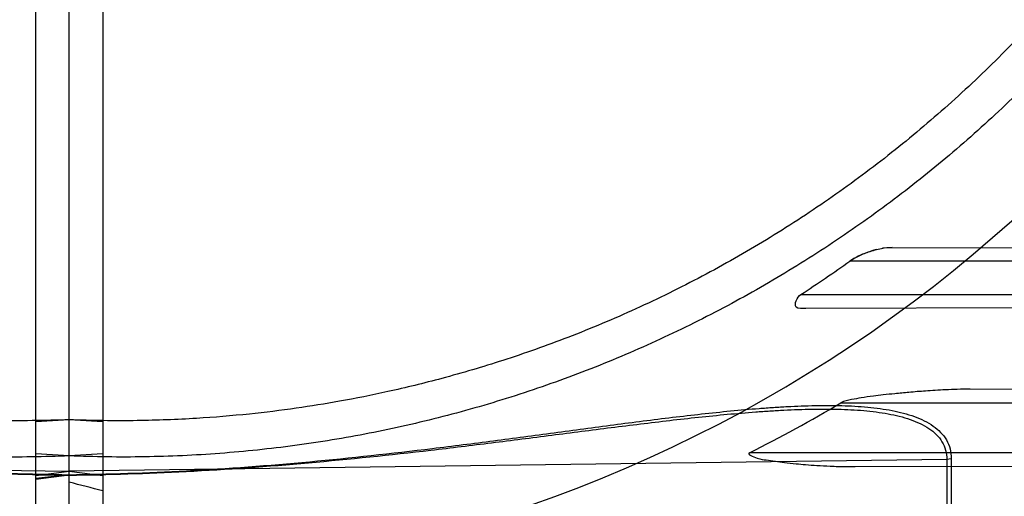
# Model space of a CAD drawing. Header units: millimetres. Extents: x 0 to 297, y 0 to 210.
# Tile 20 of 256: x 147.3482 to 147.4958, y 91.1585 to 91.2301. Entities that reach past the tile are written whole.
import ezdxf

# ---------------------------------------------------------------- set-up
doc = ezdxf.new("R2010")
doc.units = ezdxf.units.MM
doc.header["$LTSCALE"] = 16.335
doc.layers.get('0').update_dxf_attribs({"linetype": 'CONTINUOUS'})
for name, color, linetype in [('01_GLOBAL', 7, 'CONTINUOUS'), ('INTFCLR_1', 7, 'CONTINUOUS'), ('INTFCLR_144815', 7, 'CONTINUOUS'), ('INTFCLR_72935', 7, 'CONTINUOUS')]:
    doc.layers.add(name, color=color, linetype=linetype)

msp = doc.modelspace()

# ---------------------------------------------------------------- linework, layer by layer
at = {"color": 7, "linetype": 'Continuous'}
msp.add_circle((148.0808034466, 92.1164639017), 1.9, dxfattribs=at)
at = {"color": 9, "linetype": 'Continuous'}
msp.add_arc((148.0808034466, 92.1164639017), 1.8756493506, 182.9674534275, 267.0325465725, dxfattribs=at)
at = {"layer": '01_GLOBAL', "color": 7, "linetype": 'Continuous'}
msp.add_circle((148.0808034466, 92.1164639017), 1.925, dxfattribs=at)
at = {"layer": 'INTFCLR_1', "color": 6, "linetype": 'Continuous'}
for p, q in [((147.3506636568, 90.9567615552), (147.3506636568, 91.80588666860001)), ((147.3556636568, 90.9513241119), (147.3556636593, 91.4460302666)), ((147.3556636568, 91.170029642), (147.3506636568, 91.16970555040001)), ((147.3556636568, 91.1646013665), (147.3506636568, 91.16491677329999))]:
    msp.add_line(p, q, dxfattribs=at)
at = {"layer": 'INTFCLR_1', "color": 7, "linetype": 'Continuous'}
msp.add_line((147.4790089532, 91.19589355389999), (147.4775310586, 91.19574939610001), dxfattribs=at)
at = {"layer": 'INTFCLR_1', "color": 9, "linetype": 'Continuous'}
for p, q in [((147.4790089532, 91.19589355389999), (147.5106695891, 91.19578303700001)), ((147.5059421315, 91.1938241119), (147.4726570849, 91.1938241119)), ((147.4653309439, 91.1888241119), (147.5003202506, 91.1888241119)), ((147.5008266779, 91.1868308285), (147.4660397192, 91.1867093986)), ((147.5346089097, 91.1744494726), (147.4906789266, 91.17460281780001)), ((147.4713170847, 91.1725741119), (147.529617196, 91.1725741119)), ((147.5212840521, 91.16507411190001), (147.4576236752, 91.16507411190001)), ((147.4871989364, 91.1640519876), (147.3556636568, 91.16232356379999)), ((147.4734423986, 91.162985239), (147.5223545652, 91.1631559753)), ((147.4878626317, 91.1641783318), (147.4871989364, 91.1640519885)), ((147.4871989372, 91.1640519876), (147.4871989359, 91.1084316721)), ((147.4878626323, 91.1641783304), (147.4878626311, 91.1085945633)), ((147.3506636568, 91.1616598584), (147.3556636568, 91.16232356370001)), ((147.3556636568, 91.1617797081), (147.3506636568, 91.1611830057)), ((147.3556636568, 91.1616971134), (147.3506636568, 91.1610519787))]:
    msp.add_line(p, q, dxfattribs=at)
at = {"layer": 'INTFCLR_1', "color": 6, "linetype": 'Continuous'}
for centre, radius, start, end in [((147.3556636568, 91.35632411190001), 0.3017258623, 270, 90.00000002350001), ((147.3556636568, 91.35632411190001), 0.2867456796, 270, 90.00000002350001), ((147.3561492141, 91.3566674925), 0.2002299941, 303.043908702, 305.5821917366), ((147.3639500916, 91.35235206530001), 0.209398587, 296.5735206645, 300.8464944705)]:
    msp.add_arc(centre, radius, start, end, dxfattribs=at)
at = {"layer": 'INTFCLR_1', "color": 9, "linetype": 'Continuous'}
msp.add_arc((147.3556636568, 91.35632411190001), 0.2107755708, 270.0000000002, 337.5066823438, dxfattribs=at)
at = {"layer": 'INTFCLR_1', "color": 6, "linetype": 'Continuous'}
for points, knots in [([(147.3556636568, 91.542618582), (147.3593784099, 91.54277100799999), (147.3668190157, 91.54285292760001), (147.3779643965, 91.5423087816), (147.3890774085, 91.5410953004), (147.4001528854, 91.5392079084), (147.4111257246, 91.53664657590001), (147.4217583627, 91.5334750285), (147.4321569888, 91.5296933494), (147.4423175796, 91.5253049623), (147.4523615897, 91.520227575), (147.4620791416, 91.5145539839), (147.4714308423, 91.50830836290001), (147.4803857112, 91.5015135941), (147.4889108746, 91.49419493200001), (147.4969786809, 91.4863772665), (147.5045579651, 91.4780922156), (147.5116230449, 91.46936818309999), (147.5181444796, 91.4602439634), (147.5241035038, 91.4507490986), (147.5294813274, 91.4409141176), (147.5342574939, 91.4307767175), (147.5384131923, 91.42037992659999), (147.5419364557, 91.40975773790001), (147.5448170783, 91.3989428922), (147.5470449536, 91.3879725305), (147.5486113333, 91.37688836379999), (147.5495102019, 91.36573518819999), (147.5497390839, 91.3545597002), (147.5492991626, 91.34340138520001), (147.548193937, 91.3322970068), (147.5464275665, 91.321279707), (147.5440063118, 91.3103876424), (147.54093851, 91.2996591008), (147.5372359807, 91.2891354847), (147.5329137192, 91.2788581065), (147.5279896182, 91.26886523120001), (147.5224805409, 91.2591877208), (147.5164087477, 91.2498632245), (147.5097968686, 91.2409240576), (147.5026699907, 91.2324006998), (147.4950470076, 91.2243151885), (147.4869609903, 91.2167031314), (147.4784363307, 91.2095857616), (147.4695078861, 91.2029913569), (147.4602055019, 91.1969422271), (147.4505665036, 91.1914608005), (147.4406349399, 91.1865695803), (147.4306493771, 91.18236842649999), (147.4209252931, 91.17892032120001), (147.4118952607, 91.1762516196), (147.4037200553, 91.17425642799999), (147.3964382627, 91.17280130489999), (147.3895220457, 91.17168651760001), (147.382373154, 91.1708016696), (147.3744248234, 91.1701421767), (147.3654192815, 91.1698032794), (147.3590572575, 91.1698903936), (147.3556636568, 91.1700296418)], [0, 0, 0, 0, 0.0185657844, 0.0371317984, 0.05569073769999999, 0.0743563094, 0.09320240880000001, 0.1119235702, 0.129729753, 0.1484268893, 0.1671582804, 0.1858963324, 0.2045840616, 0.2232805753, 0.241995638, 0.2606572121, 0.2793460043, 0.298034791, 0.3166822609, 0.3353170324, 0.3539796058, 0.3726237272, 0.3912431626, 0.4098577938, 0.4284754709, 0.4470981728, 0.4657246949, 0.4843423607, 0.5029403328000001, 0.5215094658, 0.5400731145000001, 0.5586325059, 0.5771954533, 0.5957587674, 0.6143211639, 0.6328711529, 0.651401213, 0.6699184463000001, 0.6884460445, 0.7069331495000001, 0.7254085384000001, 0.7438945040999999, 0.7623917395, 0.7808314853, 0.7993176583, 0.8177869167, 0.8362093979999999, 0.8546575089, 0.8730374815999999, 0.8902753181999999, 0.9061521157, 0.9200376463, 0.9322836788, 0.9432240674, 0.9550134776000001, 0.9682465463, 0.9830392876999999, 1, 1, 1, 1]), ([(147.5460501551, 91.2965190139), (147.5454631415, 91.29472818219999), (147.5442363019, 91.2911636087), (147.5422394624, 91.28587346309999), (147.5400877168, 91.2806444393), (147.5377829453, 91.27548111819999), (147.5353271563, 91.27038799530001), (147.5327224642, 91.2653694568), (147.5299711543, 91.2604299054), (147.5270755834, 91.2555735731), (147.5240383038, 91.25080474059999), (147.520861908, 91.2461274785), (147.5175492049, 91.2415459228), (147.5141030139, 91.2370639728), (147.510526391, 91.2326856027), (147.5068223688, 91.22841452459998), (147.5029942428, 91.22425453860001), (147.4990452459, 91.22020915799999), (147.4949789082, 91.2162819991), (147.4907986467, 91.212476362), (147.4865082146, 91.2087956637), (147.4821112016, 91.2052429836), (147.4776115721, 91.2018215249), (147.4730130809, 91.19853414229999), (147.4683198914, 91.19538381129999), (147.4635359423, 91.1923731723), (147.4586655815, 91.1895049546), (147.453712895, 91.1867815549), (147.4486822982, 91.1842053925), (147.4435780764, 91.1817786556), (147.4384047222, 91.1795034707), (147.4331666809, 91.17738178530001), (147.4278684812, 91.1754154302), (147.4225147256, 91.1736061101), (147.417110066, 91.1719553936), (147.4116591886, 91.1704647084), (147.4061668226, 91.1691353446), (147.4006377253, 91.1679684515), (147.3950766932, 91.16696503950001), (147.3894885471, 91.16612597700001), (147.3838781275, 91.16545199), (147.3782502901, 91.16494366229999), (147.3726099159, 91.16460143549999), (147.3669618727, 91.16442560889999), (147.3613111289, 91.16441633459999), (147.3575452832, 91.16452120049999), (147.3556636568, 91.16460136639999)], [0, 0, 0, 0, 0.0227356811, 0.0454710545, 0.0682062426, 0.09094098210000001, 0.1136756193, 0.1364096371, 0.1591436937, 0.1818769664, 0.2046103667, 0.2273428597, 0.2500755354, 0.2728072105, 0.2955391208, 0.3182699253, 0.3410011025, 0.3637310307, 0.3864614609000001, 0.4091905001, 0.4319201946, 0.4546483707, 0.4773773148, 0.5001046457, 0.5228327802, 0.5455591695, 0.5682859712, 0.5910108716, 0.6137361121, 0.6364602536, 0.6591836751, 0.681906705, 0.7046293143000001, 0.7273515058, 0.750073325, 0.77279473, 0.7955158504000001, 0.8182366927, 0.8409573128, 0.8636777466, 0.886398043, 0.9091183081, 0.9318386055, 0.9545589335, 0.9772794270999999, 1, 1, 1, 1]), ([(147.4660397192, 91.1867093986), (147.4655574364, 91.1867077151), (147.4638897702, 91.1865378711), (147.4647640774, 91.1884554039), (147.4653309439, 91.1888241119)], [0, 0, 0, 0, 0.4162972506, 1, 1, 1, 1])]:
    msp.add_open_spline(points, degree=3, knots=knots, dxfattribs=at)
at = {"layer": 'INTFCLR_1', "color": 7, "linetype": 'Continuous'}
for points, knots in [([(147.4726570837, 91.1938241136), (147.4730354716, 91.1940970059), (147.4739523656, 91.19461492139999), (147.47554258, 91.1952703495), (147.4772691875, 91.195741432), (147.4784730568, 91.195898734), (147.4790089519, 91.1958935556)], [0, 0, 0, 0, 0.207116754, 0.4650882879, 0.7620759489, 1, 1, 1, 1]), ([(147.4766270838, 91.1955522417), (147.4761582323, 91.1954328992), (147.4747765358, 91.19500090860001), (147.47344988, 91.19437225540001), (147.4726570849, 91.1938241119)], [0, 0, 0, 0, 0.3342002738, 1, 1, 1, 1]), ([(147.4906789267, 91.17460281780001), (147.4900403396, 91.1746010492), (147.4888181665, 91.1745894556), (147.4870694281, 91.1745203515), (147.4854814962, 91.17443360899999), (147.4836438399, 91.1743103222), (147.4816360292, 91.17414646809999), (147.4795234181, 91.1739443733), (147.4777499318, 91.173752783), (147.4760668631, 91.1735470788), (147.4744834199, 91.17333439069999), (147.4728613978, 91.1730413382), (147.4718073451, 91.1728453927), (147.4713170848, 91.1725741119)], [0, 0, 0, 0, 0.09815997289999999, 0.1878486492, 0.2689885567, 0.3426062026, 0.4709511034, 0.578622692, 0.6688325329, 0.7450980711, 0.8393824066, 0.9138725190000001, 1, 1, 1, 1]), ([(147.4576236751, 91.16507411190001), (147.4572052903, 91.1648606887), (147.4590493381, 91.1640627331), (147.4600446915, 91.1640301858), (147.4615030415, 91.16376857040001), (147.4629656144, 91.16359516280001), (147.4644851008, 91.1634282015), (147.466107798, 91.163283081), (147.4678169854, 91.1631565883), (147.4698400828, 91.1630475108), (147.4717508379, 91.16299043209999), (147.4729927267, 91.16298415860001), (147.4734423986, 91.162985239)], [0, 0, 0, 0, 0.0871971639, 0.1724977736, 0.2583550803, 0.3422846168, 0.4514086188, 0.5403557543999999, 0.6451711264, 0.769445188, 0.9165163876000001, 1, 1, 1, 1])]:
    msp.add_open_spline(points, degree=3, knots=knots, dxfattribs=at)
at = {"layer": 'INTFCLR_1', "color": 9, "linetype": 'Continuous'}
for points, knots in [([(147.3556636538, 91.1616971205), (147.3615042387, 91.1617718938), (147.373475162, 91.1621650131), (147.3915432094, 91.1634653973), (147.4052729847, 91.16491366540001), (147.4144075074, 91.1660010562), (147.4204529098, 91.1667467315), (147.4279394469, 91.1677064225), (147.4368325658, 91.1688565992), (147.4455998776, 91.16993940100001), (147.452827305, 91.1707218), (147.4578380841, 91.1711513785), (147.4606663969, 91.1713501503), (147.4634955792, 91.1715150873), (147.46562166, 91.1715943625), (147.4670462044, 91.1716192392)], [0, 0, 0, 0, 0.1566143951, 0.3210466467, 0.4855983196, 0.5267373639, 0.5676974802, 0.6489192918, 0.7291134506, 0.8081312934, 0.8857786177, 0.92401377, 0.9429688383, 0.9617983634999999, 1, 1, 1, 1]), ([(147.3556636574, 91.1617796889), (147.3615262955, 91.1618551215), (147.3735526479, 91.16226261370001), (147.3917075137, 91.1636224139), (147.4055078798, 91.1651402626), (147.414689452, 91.1662800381), (147.4207666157, 91.1670617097), (147.4282922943, 91.168067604), (147.437231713, 91.1692726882), (147.446044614, 91.1704064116), (147.4533100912, 91.1712246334), (147.4583475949, 91.1716729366), (147.4611908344, 91.1718799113), (147.4639860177, 91.1720482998), (147.4674126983, 91.1721809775), (147.4714268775, 91.17217980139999), (147.4746799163, 91.1720035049), (147.4771909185, 91.1717172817), (147.4795425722, 91.1713314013), (147.4817787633, 91.1707621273), (147.4838134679, 91.1699090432), (147.4851526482, 91.1691310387), (147.4862958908, 91.16817614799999), (147.487183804, 91.1670225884), (147.487746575, 91.16566315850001), (147.4878626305, 91.16467932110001), (147.4878626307, 91.1641783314)], [0, 0, 0, 0, 0.1289801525, 0.2646247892, 0.4004023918, 0.4343527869, 0.4681570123, 0.5351918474, 0.6013787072, 0.6665897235, 0.7306589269, 0.7622023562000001, 0.7778384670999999, 0.7933700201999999, 0.8238027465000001, 0.8532617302, 0.8816493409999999, 0.8954141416, 0.908833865, 0.9340747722, 0.9459268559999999, 0.9572740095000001, 0.9680210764, 0.9784972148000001, 0.9889789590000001, 1, 1, 1, 1]), ([(147.4670462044, 91.1716192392), (147.4683295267, 91.17164164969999), (147.4708972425, 91.1716405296), (147.4740843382, 91.1714781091), (147.4765823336, 91.17120815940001), (147.4789199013, 91.1708436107), (147.4811421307, 91.1703056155), (147.4831675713, 91.1694964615), (147.4844985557, 91.16875951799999), (147.4856352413, 91.16785493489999), (147.4865199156, 91.16676067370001), (147.487082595, 91.165467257), (147.4871989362, 91.164528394), (147.4871989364, 91.1640519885)], [0, 0, 0, 0, 0.1636849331, 0.3273608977, 0.4066878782, 0.4839772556, 0.6290768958, 0.6969461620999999, 0.7616165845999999, 0.8224219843, 0.8811135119, 0.9392447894, 1, 1, 1, 1])]:
    msp.add_open_spline(points, degree=3, knots=knots, dxfattribs=at)
at = {"layer": 'INTFCLR_144815', "color": 6, "linetype": 'Continuous'}
for radius in [0.3190566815, 0.3040475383]:
    msp.add_circle((147.3556636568, 91.35632411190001), radius, dxfattribs=at)
for radius, start, end in [(0.4398395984, 313.9937911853, 154.5150993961), (0.4248395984, 312.9543589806, 154.5144414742), (0.4107861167, 282.2440355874, 71.2863570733), (0.3305190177, 45.0000000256, 314.9999999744), (0.329927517, 44.99999995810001, 315.0000000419), (0.3294494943, 44.99999997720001, 315.0000000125), (0.3194853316, 47.86578076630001, 312.1342192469), (0.3149183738, 45.72777364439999, 314.2722263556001), (0.3049205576, 45.6663486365, 314.3336513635), (0.2978344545, 295.6072723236, 334.3927276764), (0.2828253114, 297.0737153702, 332.9262846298), (0.4248395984, 205.4855585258, 293.0456409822), (0.4398395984, 205.4849006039, 292.0062088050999)]:
    msp.add_arc((147.3556636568, 91.35632411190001), radius, start, end, dxfattribs=at)
at = {"layer": 'INTFCLR_144815', "color": 9, "linetype": 'Continuous'}
for radius, start, end in [(0.3443130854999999, 52.2436298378, 307.7563701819), (0.3243260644, 52.5411294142, 307.4588705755), (0.3148108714, 45.7280221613, 314.2719778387), (0.3098116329, 45.73034182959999, 314.2696581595), (0.4164420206, 203.8266800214, 313.0809380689), (0.4214424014, 203.8278898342, 312.5732768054), (0.4364412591, 203.8266800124, 319.1799903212)]:
    msp.add_arc((147.3556636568, 91.35632411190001), radius, start, end, dxfattribs=at)
at = {"layer": 'INTFCLR_72935', "color": 6, "linetype": 'Continuous'}
for p, q in [((147.3556636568, 90.9513241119), (147.3556636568, 91.80632411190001)), ((147.3606636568, 91.80588666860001), (147.3606636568, 90.9567615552)), ((147.3606636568, 91.16970555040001), (147.3556636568, 91.170029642)), ((147.3606636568, 91.16491677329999), (147.3556636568, 91.1646013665))]:
    msp.add_line(p, q, dxfattribs=at)
at = {"layer": 'INTFCLR_72935', "color": 9, "linetype": 'Continuous'}
for p, q in [((147.2241283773, 91.1640519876), (147.3556636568, 91.16232356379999)), ((147.3556636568, 91.16232356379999), (147.3606636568, 91.1616598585))]:
    msp.add_line(p, q, dxfattribs=at)
at = {"layer": 'INTFCLR_72935', "color": 6, "linetype": 'Continuous'}
for centre, radius, start, end in [((147.3556636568, 91.35632411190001), 0.3017258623, 90, 270.0000000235), ((147.3556636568, 91.35632411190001), 0.2867456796, 90, 270.0000000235), ((147.0148318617, 89.8293886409), 1.3741921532, 75.4241239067, 75.639422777)]:
    msp.add_arc(centre, radius, start, end, dxfattribs=at)
at = {"layer": 'INTFCLR_72935', "color": 9, "linetype": 'Continuous'}
msp.add_arc((147.3556636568, 91.35632411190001), 0.2107755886, 202.4933176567, 269.9999999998, dxfattribs=at)
at = {"layer": 'INTFCLR_72935', "color": 6, "linetype": 'Continuous'}
for points, knots in [([(147.3556636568, 91.1700296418), (147.3519489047, 91.1698772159), (147.3445083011, 91.16979529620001), (147.3333629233, 91.17033944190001), (147.3222499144, 91.1715529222), (147.3111744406, 91.17344031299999), (147.3002016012, 91.17600164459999), (147.2895689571, 91.1791731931), (147.279170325, 91.18295487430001), (147.2690097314, 91.18734326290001), (147.258965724, 91.1924206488), (147.2492481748, 91.1980942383), (147.2398964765, 91.2043398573), (147.2309416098, 91.21113462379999), (147.2224164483, 91.2184532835), (147.2143486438, 91.2262709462), (147.2067693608, 91.23455599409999), (147.199704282, 91.2432800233), (147.193182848, 91.2524042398), (147.1872238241, 91.261899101), (147.1818460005, 91.2717340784), (147.1770698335, 91.2818714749), (147.1729141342, 91.2922682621), (147.1693908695, 91.3028904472), (147.1665102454, 91.3137052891), (147.164282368, 91.3246756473), (147.1627159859, 91.3357598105), (147.1618171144, 91.3469129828), (147.1615882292, 91.3580884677), (147.162028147, 91.3692467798), (147.1631333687, 91.3803511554), (147.1648997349, 91.39136845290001), (147.1673209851, 91.4022605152), (147.170388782, 91.412989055), (147.1740913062, 91.42351266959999), (147.1784135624, 91.4337900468), (147.1833376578, 91.4437829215), (147.1888467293, 91.4534604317), (147.1949185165, 91.46278492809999), (147.2015303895, 91.4717240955), (147.2086572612, 91.4802474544), (147.2162802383, 91.4883329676), (147.2243662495, 91.4959450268), (147.2328909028, 91.5030623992), (147.2418193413, 91.50965680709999), (147.2511217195, 91.5157059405), (147.2607607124, 91.52118737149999), (147.270692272, 91.5260785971), (147.280677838, 91.5302797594), (147.2904019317, 91.5337278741), (147.2994319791, 91.53639658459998), (147.3076071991, 91.5383917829), (147.3148890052, 91.5398469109), (147.3218052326, 91.5409617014), (147.3289541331, 91.5418465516), (147.336902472, 91.5425060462), (147.3459080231, 91.5428449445), (147.3522700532, 91.5427578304), (147.3556636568, 91.542618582)], [0, 0, 0, 0, 0.0185657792, 0.0371317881, 0.0556907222, 0.0743562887, 0.09320238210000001, 0.1119235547, 0.1297297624, 0.1484268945, 0.1671582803, 0.1858963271, 0.2045840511, 0.2232805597, 0.2419956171, 0.2606571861, 0.279345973, 0.2980347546, 0.3166822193, 0.3353169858, 0.3539795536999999, 0.37262367, 0.3912431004, 0.4098577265, 0.4284753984, 0.447098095, 0.4657246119, 0.4843422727, 0.5029402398, 0.5215093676, 0.5400730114, 0.5586323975, 0.5771953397, 0.5957586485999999, 0.6143210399, 0.632871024, 0.6514010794, 0.6699183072, 0.6884459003, 0.706933, 0.7254083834, 0.7438943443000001, 0.7623915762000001, 0.7808313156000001, 0.7993174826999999, 0.8177867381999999, 0.836209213, 0.8546573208, 0.8730372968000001, 0.8902751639, 0.9061519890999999, 0.920037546, 0.9322836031, 0.9432240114, 0.9550134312, 0.9682465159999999, 0.9830392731, 1, 1, 1, 1]), ([(147.3556636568, 91.16460136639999), (147.3537820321, 91.16452120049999), (147.3500161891, 91.1644163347), (147.3443654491, 91.16442560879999), (147.3387174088, 91.1646014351), (147.3330770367, 91.16494366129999), (147.3274492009, 91.16545198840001), (147.3218387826, 91.1661259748), (147.3162506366, 91.16696503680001), (147.3106896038, 91.1679684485), (147.305160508, 91.1691353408), (147.2996681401, 91.1704647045), (147.294217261, 91.17195538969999), (147.2888125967, 91.17360610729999), (147.2834588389, 91.1754154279), (147.2781606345, 91.17738178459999), (147.2729225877, 91.1795034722), (147.2677492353, 91.1817786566), (147.2626450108, 91.18420539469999), (147.2576144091, 91.1867815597), (147.2526617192, 91.18950496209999), (147.2477913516, 91.19237318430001), (147.2430074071, 91.19538382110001), (147.2383142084, 91.1985341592), (147.2337157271, 91.20182153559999), (147.229216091, 91.2052430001), (147.224819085, 91.20879567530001), (147.2205286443, 91.212476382), (147.2163483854, 91.21628201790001), (147.2122820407, 91.2202091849), (147.2083330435, 91.2242545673), (147.2045049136, 91.22841455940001), (147.2008008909, 91.2326856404), (147.1972242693, 91.23706401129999), (147.1937780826, 91.24154595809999), (147.1904653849, 91.24612750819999), (147.1872889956, 91.2508047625), (147.1842517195, 91.2555735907), (147.1813561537, 91.26042991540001), (147.1786048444, 91.26536946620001), (147.1760001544, 91.2703880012), (147.1735443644, 91.2754811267), (147.1712395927, 91.28064444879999), (147.1690878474, 91.28587347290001), (147.1670910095, 91.2911636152), (147.1658641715, 91.294728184), (147.1652771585, 91.2965190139)], [0, 0, 0, 0, 0.0227205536, 0.0454410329, 0.06816134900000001, 0.09088163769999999, 0.1136018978, 0.1363221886, 0.1590426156, 0.1817632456, 0.2044840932, 0.2272051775, 0.2499266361, 0.2726484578, 0.2953706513, 0.3180932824, 0.3408163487, 0.3635397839, 0.3862638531, 0.4089891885, 0.4317141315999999, 0.4544408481, 0.4771673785, 0.4998953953, 0.5226228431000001, 0.5453516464, 0.5680799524, 0.5908095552, 0.6135387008, 0.6362690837, 0.6589990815, 0.6817302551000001, 0.7044610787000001, 0.7271930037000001, 0.7499246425, 0.7726572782, 0.7953897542, 0.8181230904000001, 0.8408563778, 0.8635903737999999, 0.8863244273, 0.90905904, 0.9317938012, 0.9545290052, 0.9772643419, 1, 1, 1, 1])]:
    msp.add_open_spline(points, degree=3, knots=knots, dxfattribs=at)
at = {"layer": 'INTFCLR_72935', "color": 9, "linetype": 'Continuous'}
for points, knots in [([(147.223464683, 91.1641783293), (147.223464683, 91.1646760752), (147.2235789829, 91.1656514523), (147.2241330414, 91.1670027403), (147.2250080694, 91.16815110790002), (147.226134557, 91.1691019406), (147.2274565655, 91.1698802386), (147.2294752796, 91.1707387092), (147.2317022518, 91.1713137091), (147.2340424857, 91.1717041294), (147.2365368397, 91.1719944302), (147.2397680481, 91.17217607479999), (147.2437555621, 91.1721839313), (147.2471603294, 91.1720569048), (147.2499405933, 91.1718928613), (147.252779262, 91.17168933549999), (147.2563659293, 91.1713734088), (147.2607097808, 91.17092076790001), (147.2665829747, 91.1702390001), (147.2739858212, 91.1692872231), (147.2829235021, 91.1680827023), (147.2919323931, 91.1668781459), (147.304070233, 91.16533510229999), (147.3163045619, 91.16398460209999), (147.3270798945, 91.16307721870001), (147.333280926, 91.16264558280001), (147.3422888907, 91.1621100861), (147.3497544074, 91.1618557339), (147.3556636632, 91.1617796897)], [0, 0, 0, 0, 0.0109495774, 0.0213196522, 0.0317515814, 0.042393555, 0.05355310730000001, 0.0653771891, 0.09055277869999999, 0.1038959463, 0.1175707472, 0.1457706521, 0.1750333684, 0.2052626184, 0.220706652, 0.2362998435, 0.2678673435, 0.2999076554, 0.3323720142, 0.397933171, 0.4640942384, 0.5307643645, 0.5978761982, 0.7332556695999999, 0.8014900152, 0.8357407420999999, 0.869995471, 1, 1, 1, 1]), ([(147.2241283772, 91.1640519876), (147.2241283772, 91.1645253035), (147.2242429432, 91.16545602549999), (147.2247968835, 91.16674172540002), (147.2256687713, 91.16783114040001), (147.2267887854, 91.1687318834), (147.2281027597, 91.1694691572), (147.2301123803, 91.170283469), (147.2323253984, 91.1708268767), (147.2346515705, 91.1711957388), (147.2371330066, 91.17146957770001), (147.2403470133, 91.1716395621), (147.2443133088, 91.1716438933), (147.2477002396, 91.1715205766), (147.2504660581, 91.1713626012), (147.2532898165, 91.1711671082), (147.2568576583, 91.1708643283), (147.2611788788, 91.1704311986), (147.267021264, 91.1697794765), (147.274385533, 91.16887047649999), (147.2832769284, 91.16772082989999), (147.2922390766, 91.1665715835), (147.3043145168, 91.1650995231), (147.3164851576, 91.16381106), (147.3272032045, 91.1629443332), (147.3333716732, 91.16253145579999), (147.3423418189, 91.1620179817), (147.349776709, 91.1617724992), (147.3556636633, 91.1616971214)], [0, 0, 0, 0, 0.0104860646, 0.0204761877, 0.0306271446, 0.0410848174, 0.0521313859, 0.0638920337, 0.0890319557, 0.1023818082, 0.1160723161, 0.1443183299, 0.1736348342, 0.2039189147, 0.219389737, 0.2350089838, 0.2666261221, 0.2987127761, 0.3312205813, 0.3968618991, 0.4630987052, 0.529845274, 0.597038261, 0.7326043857, 0.8009458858, 0.8352534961, 0.8695669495, 1, 1, 1, 1])]:
    msp.add_open_spline(points, degree=3, knots=knots, dxfattribs=at)

doc.saveas('drawing.dxf')
